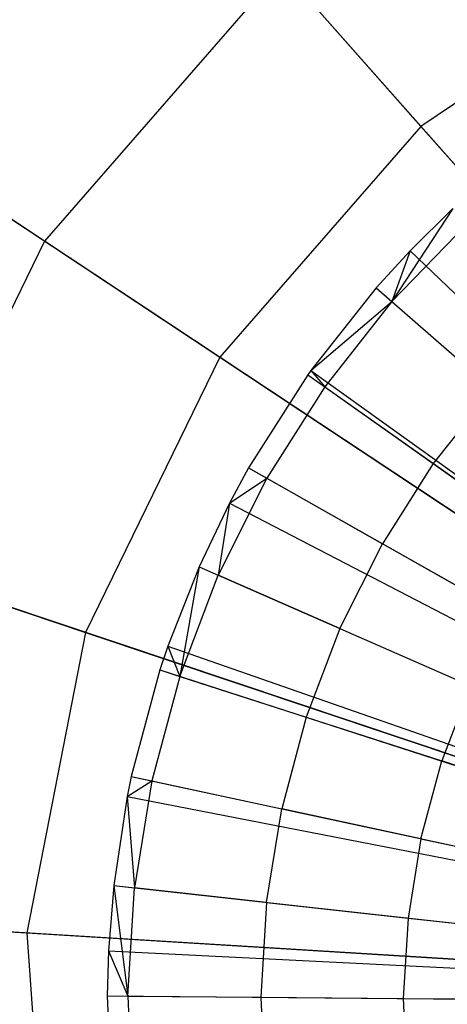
# Model space of a CAD drawing. Extents: x 0.2 to 44.2, y -21.9 to 24.
# Tile 68 of 239: x 23.5 to 24.4, y -16 to -13.9. Entities that reach past the tile are written whole.
import ezdxf

# ---------------------------------------------------------------- set-up
doc = ezdxf.new("R2010")
doc.units = 0
doc.header["$LTSCALE"] = 2.54
doc.layers.get('0').update_dxf_attribs({"color": 13, "linetype": 'CONTINUOUS'})

# ---------------------------------------------------------------- blocks, each defined once
blk = doc.blocks.new('GRUPUJ_2')
at = {"color": 0}
for p, q in [((20.4263, 3.8918, 28.5), (20.3002, 3.6997, 28.5202)), ((20.4263, 3.8918, 28.5), (20.3002, 3.6997, 28.5202)), ((20.4263, 3.8918, 28.5), (20.3378, 3.8044, 28.5)), ((20.4263, 3.8918, 28.5), (20.3378, 3.8044, 28.5)), ((20.4556, 3.8604, 28.5202), (20.3002, 3.6997, 28.5202)), ((20.4556, 3.8604, 28.5202), (20.3002, 3.6997, 28.5202)), ((20.3378, 3.8044, 28.5), (20.2678, 3.7279, 28.5)), ((20.3378, 3.8044, 28.5), (20.2678, 3.7279, 28.5)), ((20.3378, 3.8044, 28.5), (20.3002, 3.6997, 28.5202)), ((20.3378, 3.8044, 28.5), (20.3002, 3.6997, 28.5202)), ((20.3378, 3.8044, 28.5), (21.6666, 2.5316, 29.05)), ((20.3378, 3.8044, 28.5), (21.6666, 2.5316, 29.05)), ((20.2678, 3.7279, 28.5), (20.1328, 3.5573, 28.5)), ((20.2678, 3.7279, 28.5), (20.1328, 3.5573, 28.5)), ((20.2678, 3.7279, 28.5), (20.3002, 3.6997, 28.5202)), ((20.2678, 3.7279, 28.5), (20.3002, 3.6997, 28.5202)), ((20.2678, 3.7279, 28.5), (21.6538, 2.5177, 29.05)), ((20.2678, 3.7279, 28.5), (21.6538, 2.5177, 29.05)), ((20.1328, 3.5573, 28.5), (20.3002, 3.6997, 28.5202)), ((20.1328, 3.5573, 28.5), (20.3002, 3.6997, 28.5202)), ((20.3002, 3.6997, 28.5202), (20.1619, 3.524, 28.5202)), ((20.3002, 3.6997, 28.5202), (20.1619, 3.524, 28.5202)), ((20.3002, 3.6997, 28.5202), (20.5069, 3.5192, 28.6401)), ((20.3002, 3.6997, 28.5202), (20.5069, 3.5192, 28.6401)), ((20.1328, 3.5573, 28.5), (20.1268, 3.5489, 28.5)), ((20.1328, 3.5573, 28.5), (20.1268, 3.5489, 28.5)), ((20.1328, 3.5573, 28.5), (20.1619, 3.524, 28.5202)), ((20.1328, 3.5573, 28.5), (20.1619, 3.524, 28.5202)), ((20.1328, 3.5573, 28.5), (21.6292, 2.4866, 29.05)), ((20.1328, 3.5573, 28.5), (21.6292, 2.4866, 29.05)), ((20.1268, 3.5489, 28.5), (20.0046, 3.3565, 28.5)), ((20.1268, 3.5489, 28.5), (20.0046, 3.3565, 28.5)), ((20.1268, 3.5489, 28.5), (20.1619, 3.524, 28.5202)), ((20.1268, 3.5489, 28.5), (20.1619, 3.524, 28.5202)), ((20.1268, 3.5489, 28.5), (21.6292, 2.4866, 29.05)), ((20.1268, 3.5489, 28.5), (21.6292, 2.4866, 29.05)), ((20.1619, 3.524, 28.5202), (20.042, 3.3353, 28.5202)), ((20.1619, 3.524, 28.5202), (20.042, 3.3353, 28.5202)), ((20.1619, 3.524, 28.5202), (20.3858, 3.3654, 28.6401)), ((20.1619, 3.524, 28.5202), (20.3858, 3.3654, 28.6401)), ((20.5069, 3.5192, 28.6401), (20.3858, 3.3654, 28.6401)), ((20.5069, 3.5192, 28.6401), (20.3858, 3.3654, 28.6401)), ((20.0046, 3.3565, 28.5), (19.9651, 3.2836, 28.5)), ((20.0046, 3.3565, 28.5), (19.9651, 3.2836, 28.5)), ((20.0046, 3.3565, 28.5), (20.042, 3.3353, 28.5202)), ((20.0046, 3.3565, 28.5), (20.042, 3.3353, 28.5202)), ((20.0046, 3.3565, 28.5), (21.6059, 2.45, 29.05)), ((20.0046, 3.3565, 28.5), (21.6059, 2.45, 29.05)), ((20.3858, 3.3654, 28.6401), (20.2808, 3.2001, 28.6401)), ((20.3858, 3.3654, 28.6401), (20.2808, 3.2001, 28.6401)), ((20.3858, 3.3654, 28.6401), (20.6255, 3.1955, 28.7518)), ((20.3858, 3.3654, 28.6401), (20.6255, 3.1955, 28.7518)), ((20.042, 3.3353, 28.5202), (19.9418, 3.1354, 28.5202)), ((20.042, 3.3353, 28.5202), (19.9418, 3.1354, 28.5202)), ((19.9651, 3.2836, 28.5), (20.042, 3.3353, 28.5202)), ((19.9651, 3.2836, 28.5), (20.042, 3.3353, 28.5202)), ((20.042, 3.3353, 28.5202), (20.2808, 3.2001, 28.6401)), ((20.042, 3.3353, 28.5202), (20.2808, 3.2001, 28.6401)), ((19.9651, 3.2836, 28.5), (19.9025, 3.1527, 28.5)), ((19.9651, 3.2836, 28.5), (19.9025, 3.1527, 28.5)), ((19.9651, 3.2836, 28.5), (19.9418, 3.1354, 28.5202)), ((19.9651, 3.2836, 28.5), (19.9418, 3.1354, 28.5202)), ((19.9651, 3.2836, 28.5), (21.5987, 2.4367, 29.05)), ((19.9651, 3.2836, 28.5), (21.5987, 2.4367, 29.05)), ((20.1931, 3.0251, 28.6401), (20.2808, 3.2001, 28.6401)), ((20.1931, 3.0251, 28.6401), (20.2808, 3.2001, 28.6401)), ((20.5365, 3.0554, 28.7518), (20.2808, 3.2001, 28.6401)), ((20.5365, 3.0554, 28.7518), (20.2808, 3.2001, 28.6401)), ((19.9025, 3.1527, 28.5), (19.8381, 2.9887, 28.5)), ((19.9025, 3.1527, 28.5), (19.8381, 2.9887, 28.5)), ((19.9025, 3.1527, 28.5), (19.8624, 2.9264, 28.5202)), ((19.9025, 3.1527, 28.5), (19.8624, 2.9264, 28.5202)), ((19.9025, 3.1527, 28.5), (19.9418, 3.1354, 28.5202)), ((19.9025, 3.1527, 28.5), (19.9418, 3.1354, 28.5202)), ((19.9025, 3.1527, 28.5), (21.5872, 2.4128, 29.05)), ((19.9025, 3.1527, 28.5), (21.5872, 2.4128, 29.05)), ((19.8624, 2.9264, 28.5202), (19.9418, 3.1354, 28.5202)), ((19.8624, 2.9264, 28.5202), (19.9418, 3.1354, 28.5202)), ((20.1931, 3.0251, 28.6401), (19.9418, 3.1354, 28.5202)), ((20.1931, 3.0251, 28.6401), (19.9418, 3.1354, 28.5202)), ((20.1931, 3.0251, 28.6401), (20.1236, 2.8421, 28.6401)), ((20.1931, 3.0251, 28.6401), (20.1236, 2.8421, 28.6401)), ((20.1931, 3.0251, 28.6401), (20.4621, 2.907, 28.7518)), ((20.1931, 3.0251, 28.6401), (20.4621, 2.907, 28.7518)), ((19.8381, 2.9887, 28.5), (19.8216, 2.9396, 28.5)), ((19.8381, 2.9887, 28.5), (19.8216, 2.9396, 28.5)), ((19.8381, 2.9887, 28.5), (19.8624, 2.9264, 28.5202)), ((19.8381, 2.9887, 28.5), (19.8624, 2.9264, 28.5202)), ((19.8381, 2.9887, 28.5), (21.5755, 2.383, 29.05)), ((19.8381, 2.9887, 28.5), (21.5755, 2.383, 29.05)), ((19.8216, 2.9396, 28.5), (19.7626, 2.7195, 28.5)), ((19.8216, 2.9396, 28.5), (19.7626, 2.7195, 28.5)), ((19.8624, 2.9264, 28.5202), (19.8046, 2.7105, 28.5202)), ((19.8624, 2.9264, 28.5202), (19.8046, 2.7105, 28.5202)), ((19.8216, 2.9396, 28.5), (19.8624, 2.9264, 28.5202)), ((19.8216, 2.9396, 28.5), (19.8624, 2.9264, 28.5202)), ((19.8216, 2.9396, 28.5), (21.5725, 2.374, 29.05)), ((19.8216, 2.9396, 28.5), (21.5725, 2.374, 29.05)), ((19.8624, 2.9264, 28.5202), (20.1236, 2.8421, 28.6401)), ((19.8624, 2.9264, 28.5202), (20.1236, 2.8421, 28.6401)), ((20.4621, 2.907, 28.7518), (20.4031, 2.7518, 28.7518)), ((20.4621, 2.907, 28.7518), (20.4031, 2.7518, 28.7518)), ((20.1236, 2.8421, 28.6401), (20.0729, 2.653, 28.6401)), ((20.1236, 2.8421, 28.6401), (20.0729, 2.653, 28.6401)), ((20.1236, 2.8421, 28.6401), (20.4031, 2.7518, 28.7518)), ((20.1236, 2.8421, 28.6401), (20.4031, 2.7518, 28.7518)), ((20.3602, 2.5914, 28.7518), (20.4031, 2.7518, 28.7518)), ((20.3602, 2.5914, 28.7518), (20.4031, 2.7518, 28.7518)), ((20.6875, 2.6599, 28.8487), (20.4031, 2.7518, 28.7518)), ((20.6875, 2.6599, 28.8487), (20.4031, 2.7518, 28.7518)), ((19.7626, 2.7195, 28.5), (19.7543, 2.6788, 28.5)), ((19.7626, 2.7195, 28.5), (19.7543, 2.6788, 28.5)), ((19.7543, 2.6788, 28.5), (19.8046, 2.7105, 28.5202)), ((19.7543, 2.6788, 28.5), (19.8046, 2.7105, 28.5202)), ((19.7626, 2.7195, 28.5), (19.8046, 2.7105, 28.5202)), ((19.7626, 2.7195, 28.5), (19.8046, 2.7105, 28.5202)), ((19.7626, 2.7195, 28.5), (21.5617, 2.3339, 29.05)), ((19.7626, 2.7195, 28.5), (21.5617, 2.3339, 29.05)), ((19.8046, 2.7105, 28.5202), (19.7689, 2.4898, 28.5202)), ((19.8046, 2.7105, 28.5202), (19.7689, 2.4898, 28.5202)), ((19.8046, 2.7105, 28.5202), (20.0729, 2.653, 28.6401)), ((19.8046, 2.7105, 28.5202), (20.0729, 2.653, 28.6401)), ((19.7543, 2.6788, 28.5), (19.7262, 2.4945, 28.5)), ((19.7543, 2.6788, 28.5), (19.7262, 2.4945, 28.5)), ((19.7543, 2.6788, 28.5), (19.7689, 2.4898, 28.5202)), ((19.7543, 2.6788, 28.5), (19.7689, 2.4898, 28.5202)), ((19.7543, 2.6788, 28.5), (21.5602, 2.3265, 29.05)), ((19.7543, 2.6788, 28.5), (21.5602, 2.3265, 29.05)), ((20.0417, 2.4597, 28.6401), (20.0729, 2.653, 28.6401)), ((20.0417, 2.4597, 28.6401), (20.0729, 2.653, 28.6401)), ((20.3602, 2.5914, 28.7518), (20.0729, 2.653, 28.6401)), ((20.3602, 2.5914, 28.7518), (20.0729, 2.653, 28.6401)), ((20.3602, 2.5914, 28.7518), (20.3336, 2.4275, 28.7518)), ((20.3602, 2.5914, 28.7518), (20.3336, 2.4275, 28.7518)), ((20.3602, 2.5914, 28.7518), (20.6524, 2.5288, 28.8487)), ((20.3602, 2.5914, 28.7518), (20.6524, 2.5288, 28.8487)), ((19.7262, 2.4945, 28.5), (19.7154, 2.3602, 28.5)), ((19.7262, 2.4945, 28.5), (19.7154, 2.3602, 28.5)), ((19.7262, 2.4945, 28.5), (19.7689, 2.4898, 28.5202)), ((19.7262, 2.4945, 28.5), (19.7557, 2.2666, 28.5202)), ((19.7262, 2.4945, 28.5), (19.7689, 2.4898, 28.5202)), ((19.7262, 2.4945, 28.5), (19.7557, 2.2666, 28.5202)), ((19.7262, 2.4945, 28.5), (21.5551, 2.2929, 29.05)), ((19.7262, 2.4945, 28.5), (21.5551, 2.2929, 29.05)), ((19.7557, 2.2666, 28.5202), (19.7689, 2.4898, 28.5202)), ((19.7557, 2.2666, 28.5202), (19.7689, 2.4898, 28.5202)), ((20.0417, 2.4597, 28.6401), (19.7689, 2.4898, 28.5202)), ((20.0417, 2.4597, 28.6401), (19.7689, 2.4898, 28.5202)), ((20.0417, 2.4597, 28.6401), (20.0301, 2.2643, 28.6401)), ((20.0417, 2.4597, 28.6401), (20.0301, 2.2643, 28.6401)), ((20.0417, 2.4597, 28.6401), (20.3336, 2.4275, 28.7518)), ((20.0417, 2.4597, 28.6401), (20.3336, 2.4275, 28.7518)), ((20.3336, 2.4275, 28.7518), (20.3238, 2.2618, 28.7518)), ((20.3336, 2.4275, 28.7518), (20.3238, 2.2618, 28.7518)), ((20.3336, 2.4275, 28.7518), (20.6307, 2.3948, 28.8487)), ((20.3336, 2.4275, 28.7518), (20.6307, 2.3948, 28.8487)), ((19.7154, 2.3602, 28.5), (19.7127, 2.2669, 28.5)), ((19.7154, 2.3602, 28.5), (19.7127, 2.2669, 28.5)), ((19.7154, 2.3602, 28.5), (19.7557, 2.2666, 28.5202)), ((19.7154, 2.3602, 28.5), (19.7557, 2.2666, 28.5202)), ((19.7154, 2.3602, 28.5), (21.5532, 2.2684, 29.05)), ((19.7154, 2.3602, 28.5), (21.5532, 2.2684, 29.05)), ((19.7127, 2.2669, 28.5), (19.7557, 2.2666, 28.5202)), ((19.7127, 2.2669, 28.5), (19.7224, 2.0392, 28.5)), ((19.7127, 2.2669, 28.5), (19.7557, 2.2666, 28.5202)), ((19.7127, 2.2669, 28.5), (21.5527, 2.2514, 29.05)), ((19.7127, 2.2669, 28.5), (19.7224, 2.0392, 28.5)), ((19.7127, 2.2669, 28.5), (21.5527, 2.2514, 29.05)), ((19.7557, 2.2666, 28.5202), (20.0301, 2.2643, 28.6401)), ((19.7557, 2.2666, 28.5202), (19.7651, 2.0432, 28.5202)), ((19.7557, 2.2666, 28.5202), (20.0301, 2.2643, 28.6401)), ((19.7557, 2.2666, 28.5202), (19.7651, 2.0432, 28.5202)), ((20.0301, 2.2643, 28.6401), (20.0384, 2.0687, 28.6401)), ((20.0301, 2.2643, 28.6401), (20.0384, 2.0687, 28.6401)), ((20.0301, 2.2643, 28.6401), (20.3238, 2.2618, 28.7518)), ((20.0301, 2.2643, 28.6401), (20.3238, 2.2618, 28.7518)), ((20.3238, 2.2618, 28.7518), (20.3308, 2.0959, 28.7518)), ((20.3238, 2.2618, 28.7518), (20.6227, 2.2593, 28.8487)), ((20.3238, 2.2618, 28.7518), (20.3308, 2.0959, 28.7518)), ((20.3238, 2.2618, 28.7518), (20.6227, 2.2593, 28.8487))]:
    blk.add_line(p, q, dxfattribs=at)
blk = doc.blocks.new('KARO-10934_STL')
at = {"color": 0}
blk.add_blockref('GRUPUJ_2', (3.9714, -18.2138, 12.8689), dxfattribs=at)
blk = doc.blocks.new('GRUPUJ_1')
at = {"color": 0}
for p, q in [((23.2664, 8.7416, 39.2288), (24.1094, 7.7877, 39.9903)), ((23.2664, 8.7416, 39.2288), (24.1094, 7.7877, 39.9903)), ((23.3329, 7.5509, 29.2222), (22.3263, 8.2179, 30.0837)), ((23.3329, 7.5509, 29.2222), (22.3263, 8.2179, 30.0837)), ((24.6333, 8.1407, 39.9903), (24.1094, 7.7877, 39.9903)), ((24.6333, 8.1407, 39.9903), (24.1094, 7.7877, 39.9903)), ((23.822, 8.1129, 29.2222), (23.3329, 7.5509, 29.2222)), ((23.822, 8.1129, 29.2222), (23.3329, 7.5509, 29.2222)), ((24.7372, 7.0773, 28.6834), (23.822, 8.1129, 29.2222)), ((24.7372, 7.0773, 28.6834), (23.822, 8.1129, 29.2222)), ((22.6335, 8.0143, 39.2288), (23.6947, 7.3112, 39.9903)), ((22.6335, 8.0143, 39.2288), (23.6947, 7.3112, 39.9903)), ((24.1094, 7.7877, 39.9903), (23.6947, 7.3112, 39.9903)), ((24.1094, 7.7877, 39.9903), (23.6947, 7.3112, 39.9903)), ((24.1094, 7.7877, 39.9903), (25.0503, 6.723, 40.4162)), ((24.1094, 7.7877, 39.9903), (25.0503, 6.723, 40.4162)), ((23.3329, 7.5509, 29.2222), (23.0059, 6.8814, 29.2222)), ((23.3329, 7.5509, 29.2222), (23.0059, 6.8814, 29.2222)), ((24.4849, 6.7875, 28.6834), (23.3329, 7.5509, 29.2222)), ((24.4849, 6.7875, 28.6834), (23.3329, 7.5509, 29.2222)), ((23.6947, 7.3112, 39.9903), (23.4174, 6.7435, 39.9903)), ((23.6947, 7.3112, 39.9903), (23.4174, 6.7435, 39.9903)), ((23.6947, 7.3112, 39.9903), (24.8791, 6.5263, 40.4162)), ((23.6947, 7.3112, 39.9903), (24.8791, 6.5263, 40.4162)), ((22.2104, 7.1481, 39.2288), (23.4174, 6.7435, 39.9903)), ((22.2104, 7.1481, 39.2288), (23.4174, 6.7435, 39.9903)), ((24.3163, 6.4422, 28.6834), (23.0059, 6.8814, 29.2222)), ((24.3163, 6.4422, 28.6834), (23.0059, 6.8814, 29.2222)), ((23.4174, 6.7435, 39.9903), (23.2965, 6.1234, 39.9903)), ((23.4174, 6.7435, 39.9903), (23.2965, 6.1234, 39.9903)), ((23.4174, 6.7435, 39.9903), (24.7646, 6.2919, 40.4162)), ((23.4174, 6.7435, 39.9903), (24.7646, 6.2919, 40.4162)), ((22.026, 6.2018, 39.2288), (23.2965, 6.1234, 39.9903)), ((22.026, 6.2018, 39.2288), (23.2965, 6.1234, 39.9903)), ((24.2427, 6.065, 28.6834), (22.8634, 6.1502, 29.2222)), ((24.2427, 6.065, 28.6834), (22.8634, 6.1502, 29.2222)), ((23.2965, 6.1234, 39.9903), (23.3402, 5.4932, 39.9903)), ((23.2965, 6.1234, 39.9903), (24.7147, 6.0359, 40.4162)), ((23.2965, 6.1234, 39.9903), (24.7147, 6.0359, 40.4162)), ((23.2965, 6.1234, 39.9903), (23.3402, 5.4932, 39.9903))]:
    blk.add_line(p, q, dxfattribs=at)
blk = doc.blocks.new('GRUPUJ_3')
at = {"color": 0}
for name, p in [('GRUPUJ_1', (0, 0)), ('KARO-10934_STL', (-0.2222, 21.9402, -1.2505))]:
    blk.add_blockref(name, p, dxfattribs=at)

msp = doc.modelspace()

# ---------------------------------------------------------------- block references
at = {"color": 0}
msp.add_blockref('GRUPUJ_3', (0.2222, -21.9402, 1.2505), dxfattribs=at)

doc.saveas('drawing.dxf')
